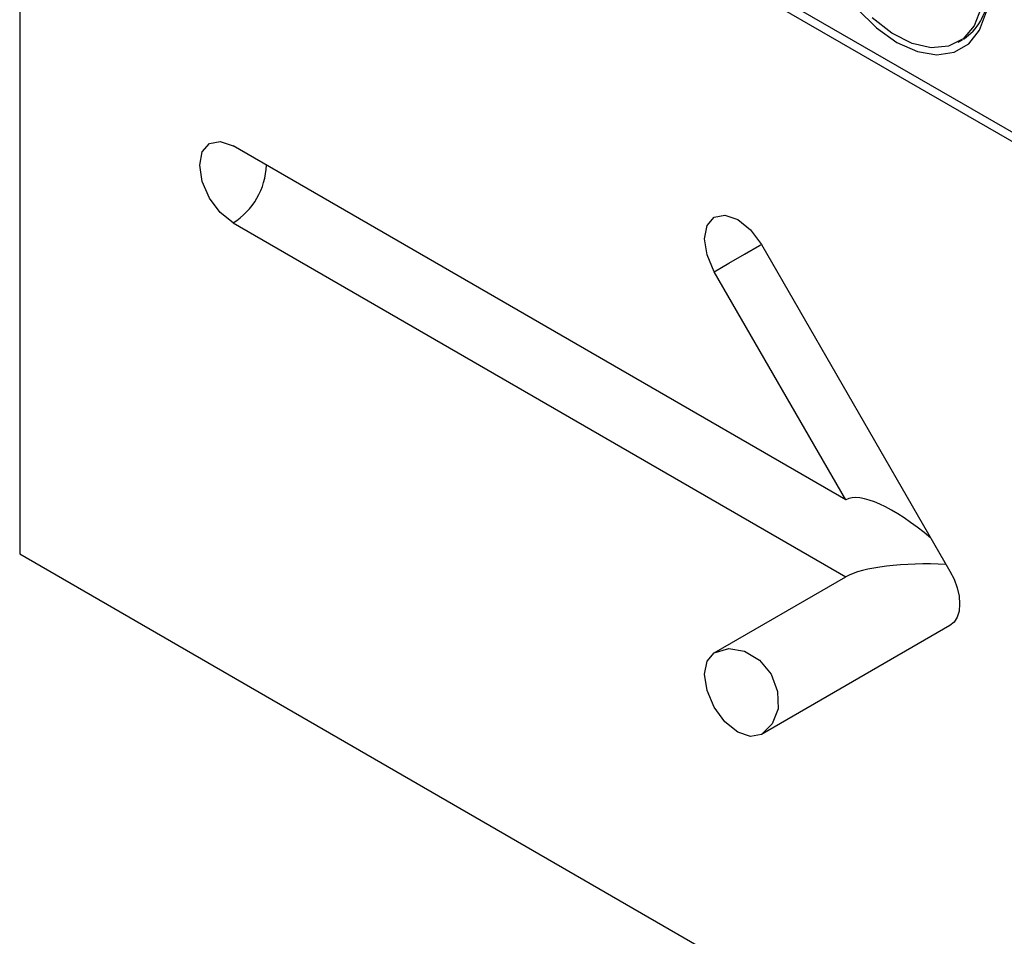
# Model space of a CAD drawing. Header units: millimetres. Extents: x 52 to 411, y 49 to 259.
# Tile 18 of 40: x 323 to 340, y 180 to 195. Entities that reach past the tile are written whole.
import ezdxf

# ---------------------------------------------------------------- set-up
doc = ezdxf.new("R2010")
doc.units = ezdxf.units.MM

msp = doc.modelspace()

# ---------------------------------------------------------------- linework, layer by layer
at = {"color": 7, "linetype": 'Continuous', "lineweight": 25}
for p, q in [((323.163, 203.04), (342.785, 191.712)), ((323.118, 202.91), (323.118, 186.318)), ((323.118, 202.91), (342.785, 191.557)), ((338.919, 194.934), (338.994, 194.977)), ((337.029, 187.231), (326.71, 193.189)), ((326.71, 191.892), (337.029, 185.935)), ((335.606, 191.53), (338.781, 186.03)), ((337.029, 187.231), (334.812, 191.071)), ((323.118, 186.318), (376.999, 155.213)), ((334.812, 184.655), (337.029, 185.935)), ((338.781, 185.114), (335.606, 183.28))]:
    msp.add_line(p, q, dxfattribs=at)
at = {"color": 7, "linetype": 'Continuous', "lineweight": 25, "flags": 128}
for points in [[(337.22, 195.495), (337.547, 195.175), (337.89, 194.932), (338.234, 194.778), (338.56, 194.722), (338.853, 194.765), (339.098, 194.906), (339.282, 195.138), (339.396, 195.449)], [(339.306, 195.511), (339.19, 195.211), (339.005, 194.992), (338.759, 194.866), (338.466, 194.84), (338.143, 194.915), (337.806, 195.087), (337.473, 195.347)], [(326.71, 191.892), (326.495, 192.066), (326.313, 192.311), (326.191, 192.592), (326.149, 192.865), (326.191, 193.088), (326.313, 193.228), (326.495, 193.263), (326.71, 193.189)], [(334.812, 191.071), (334.691, 191.352), (334.648, 191.624), (334.691, 191.848), (334.812, 191.988), (334.994, 192.023), (335.209, 191.948), (335.424, 191.775), (335.606, 191.53)], [(334.812, 191.071), (335.057, 191.213), (335.325, 191.367), (335.576, 191.512), (335.606, 191.529)], [(338.781, 186.03), (338.851, 185.892), (338.903, 185.75), (338.935, 185.61), (338.945, 185.477), (338.935, 185.357), (338.903, 185.254), (338.851, 185.172), (338.781, 185.114)], [(334.812, 184.655), (335.057, 184.727), (335.325, 184.683), (335.576, 184.53), (335.77, 184.292), (335.88, 184.004), (335.887, 183.711), (335.791, 183.456), (335.606, 183.28)], [(335.606, 183.28), (335.424, 183.245), (335.209, 183.319), (334.994, 183.493), (334.812, 183.738), (334.691, 184.019), (334.648, 184.292), (334.691, 184.515), (334.812, 184.655)]]:
    msp.add_lwpolyline(points, dxfattribs=at)
at = {"color": 7, "linetype": 'Continuous', "lineweight": 25}
for centre, radius, start, end in [((338.497, 195.757), 0.926, 303.692, 355.6164), ((326.081, 192.903), 1.191, 301.8719, 358.1334)]:
    msp.add_arc(centre, radius, start, end, dxfattribs=at)
for major_axis, ratio, start_param, end_param in [((1.398, -1.398), 0.317829, 1.825576, 3.056612), ((1.467, 0), 0.239093, 1.34245, 2.748877)]:
    msp.add_ellipse((338.384, 185.801), major_axis=major_axis, ratio=ratio, start_param=start_param, end_param=end_param, dxfattribs=at)

doc.saveas('drawing.dxf')
